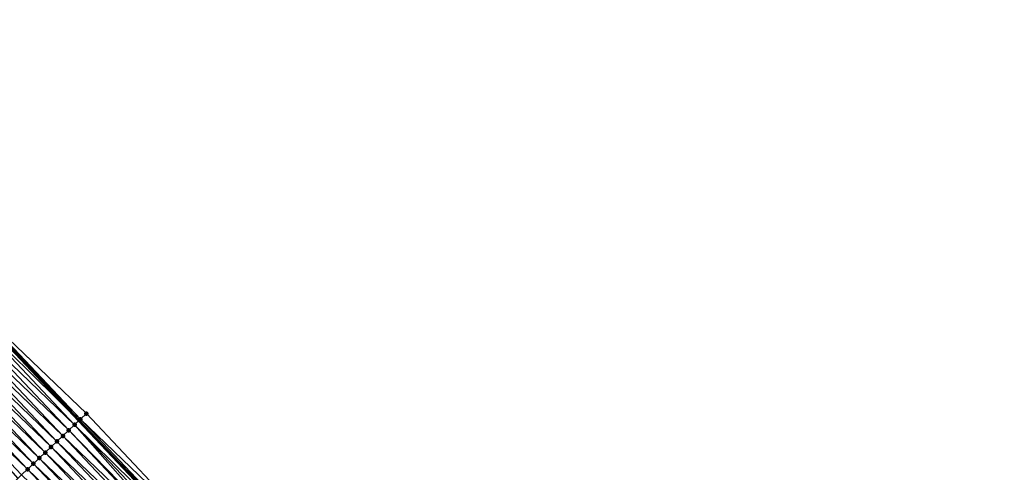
# Model space of a CAD drawing. Header units: feet. Extents: x 2007189 to 2022806, y 818621 to 837694.
# Tile 10 of 256: x 2014889 to 2015011, y 820785 to 820841. Entities that reach past the tile are written whole.
import ezdxf

# ---------------------------------------------------------------- set-up
doc = ezdxf.new("R2010")
doc.units = ezdxf.units.FT
doc.header["$MEASUREMENT"] = 0
for name, color, linetype, lineweight in [('EP_Travel Lane', 172, 'Continuous', 53), ('Road Shots', 141, 'Continuous', 100), ('Road X-Section', 40, 'Continuous', 13)]:
    doc.layers.add(name, color=color, linetype=linetype, lineweight=lineweight)
doc.layers.add('I-77-MM17-21_SB-Surface-Border', color=7, linetype='Continuous')
doc.layers.add('I-77-MM17-21_SB-Surface-TIN', color=7, linetype='Continuous')

msp = doc.modelspace()

# ---------------------------------------------------------------- linework, layer by layer
at = {"layer": 'EP_Travel Lane'}
msp.add_polyline3d([(2014842.275860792, 820849.5650351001, 260.7117928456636), (2014855.724730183, 820834.763242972, 260.5247903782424), (2014869.041121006, 820820.2073636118, 260.323217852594), (2014882.745857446, 820805.6423212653, 260.1184965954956), (2014896.450320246, 820791.0775697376, 259.8783652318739), (2014910.17139129, 820776.4988467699, 259.6398181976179), (2014923.878909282, 820761.9361487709, 259.4603822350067), (2014937.550167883, 820747.4455286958, 259.2970264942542), (2014951.345571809, 820732.9657819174, 259.1412345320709), (2014965.140929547, 820718.4860836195, 258.9779325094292), (2014978.941113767, 820704.161513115, 258.7882111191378), (2014992.852558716, 820689.7938607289, 258.5822450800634), (2015006.715245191, 820675.5115036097, 258.381627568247), (2015020.723628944, 820661.2379424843, 258.2054450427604), (2015034.731847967, 820646.9645492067, 258.0052883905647), (2015048.739892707, 820632.726116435, 257.7976918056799), (2015062.773445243, 820618.478201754, 257.5595994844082), (2015076.762489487, 820604.3064788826, 257.3474256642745), (2015090.885250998, 820590.1470115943, 257.1048472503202), (2015105.008315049, 820575.9872409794, 256.9049549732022), (2015119.12212385, 820562.4036568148, 256.7798236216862)], dxfattribs=at)
at = {"layer": 'I-77-MM17-21_SB-Surface-Border', "color": 3, "linetype": 'Continuous', "lineweight": -3}
msp.add_polyline3d([(2014842.404310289, 820849.6818661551, 260.7026292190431), (2014855.853187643, 820834.88006527, 260.5168261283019), (2014869.8980485, 820821.0183245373, 260.2411397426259), (2014882.906780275, 820805.794559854, 260.1064441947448), (2014897.367757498, 820791.945927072, 259.7819561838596), (2014911.103264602, 820777.3779927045, 259.5410370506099), (2014924.088808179, 820762.1340800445, 259.4448108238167), (2014937.998521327, 820747.8731632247, 259.2587643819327), (2014953.005929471, 820734.5496431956, 258.9808154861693), (2014966.801340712, 820720.0698887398, 258.8262127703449), (2014980.319135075, 820705.4973654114, 258.6346288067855), (2014993.778477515, 820690.691224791, 258.4953967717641), (2015007.633857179, 820676.4141033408, 258.3049938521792), (2015021.642154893, 820662.140629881, 258.1162974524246)], dxfattribs=at)
at = {"layer": 'I-77-MM17-21_SB-Surface-TIN', "color": 128, "linetype": 'Continuous', "lineweight": -3}
for points in [[(2014882.180343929, 820805.1073258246, 260.1608510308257), (2014896.450320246, 820791.0775697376, 259.8783652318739), (2014882.745857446, 820805.6423212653, 260.1184965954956)], [(2014896.641525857, 820791.2584763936, 259.8627879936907), (2014882.906780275, 820805.794559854, 260.1064441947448), (2014882.745857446, 820805.6423212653, 260.1184965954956)], [(2014896.641525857, 820791.2584763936, 259.8627879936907), (2014882.745857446, 820805.6423212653, 260.1184965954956), (2014896.450320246, 820791.0775697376, 259.8783652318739)], [(2014896.641525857, 820791.2584763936, 259.8627879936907), (2014897.367757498, 820791.945927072, 259.7819561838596), (2014882.906780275, 820805.794559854, 260.1064441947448)], [(2014895.188473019, 820789.8841989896, 259.9483471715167), (2014881.453688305, 820804.4203238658, 260.1869518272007), (2014880.727006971, 820803.7333491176, 260.2097337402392)], [(2014895.915126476, 820790.5712032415, 259.9219666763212), (2014882.180343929, 820805.1073258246, 260.1608510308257), (2014881.453688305, 820804.4203238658, 260.1869518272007)], [(2014895.188473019, 820789.8841989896, 259.9483471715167), (2014895.915126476, 820790.5712032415, 259.9219666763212), (2014881.453688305, 820804.4203238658, 260.1869518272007)], [(2014895.915126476, 820790.5712032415, 259.9219666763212), (2014896.450320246, 820791.0775697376, 259.8783652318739), (2014882.180343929, 820805.1073258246, 260.1608510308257)], [(2014894.461803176, 820789.1972120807, 259.9726123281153), (2014880.727006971, 820803.7333491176, 260.2097337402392), (2014880.000386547, 820803.0463099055, 260.2403783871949)], [(2014894.461803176, 820789.1972120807, 259.9726123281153), (2014895.188473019, 820789.8841989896, 259.9483471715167), (2014880.727006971, 820803.7333491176, 260.2097337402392)], [(2014893.008545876, 820787.8231510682, 260.0317779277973), (2014879.2737613, 820802.359275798, 260.270400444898), (2014878.54713908, 820801.6722384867, 260.3008132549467)], [(2014893.735162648, 820788.5101941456, 260.0006618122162), (2014880.000386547, 820803.0463099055, 260.2403783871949), (2014879.2737613, 820802.359275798, 260.270400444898)], [(2014893.008545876, 820787.8231510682, 260.0317779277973), (2014893.735162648, 820788.5101941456, 260.0006618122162), (2014879.2737613, 820802.359275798, 260.270400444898)], [(2014893.735162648, 820788.5101941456, 260.0006618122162), (2014894.461803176, 820789.1972120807, 259.9726123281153), (2014880.000386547, 820803.0463099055, 260.2403783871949)], [(2014891.555299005, 820786.4490790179, 260.0922897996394), (2014877.820518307, 820800.9851996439, 260.3314128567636), (2014877.093880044, 820800.2981793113, 260.3597547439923)], [(2014892.281937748, 820787.1360988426, 260.0640098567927), (2014878.54713908, 820801.6722384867, 260.3008132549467), (2014877.820518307, 820800.9851996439, 260.3314128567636)], [(2014891.555299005, 820786.4490790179, 260.0922897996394), (2014892.281937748, 820787.1360988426, 260.0640098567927), (2014877.820518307, 820800.9851996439, 260.3314128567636)], [(2014892.281937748, 820787.1360988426, 260.0640098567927), (2014893.008545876, 820787.8231510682, 260.0317779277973), (2014878.54713908, 820801.6722384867, 260.3008132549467)], [(2014890.102077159, 820785.0749804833, 260.1560320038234), (2014876.367248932, 820799.6111514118, 260.3890196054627), (2014875.640629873, 820798.9241107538, 260.4198406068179)], [(2014890.828675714, 820785.7620428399, 260.1225643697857), (2014877.093880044, 820800.2981793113, 260.3597547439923), (2014876.367248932, 820799.6111514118, 260.3890196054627)], [(2014890.102077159, 820785.0749804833, 260.1560320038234), (2014890.828675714, 820785.7620428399, 260.1225643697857), (2014876.367248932, 820799.6111514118, 260.3890196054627)], [(2014890.828675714, 820785.7620428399, 260.1225643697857), (2014891.555299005, 820786.4490790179, 260.0922897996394), (2014877.093880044, 820800.2981793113, 260.3597547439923)], [(2014888.892010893, 820783.930761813, 260.2114716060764), (2014889.375484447, 820784.3879119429, 260.1902538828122), (2014875.640629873, 820798.9241107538, 260.4198406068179)], [(2014889.375484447, 820784.3879119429, 260.1902538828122), (2014890.102077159, 820785.0749804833, 260.1560320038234), (2014875.640629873, 820798.9241107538, 260.4198406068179)], [(2014895.915126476, 820790.5712032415, 259.9219666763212), (2014910.17139129, 820776.4988467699, 259.6398181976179), (2014896.450320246, 820791.0775697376, 259.8783652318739)], [(2014910.375913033, 820776.6917271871, 259.6232004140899), (2014896.641525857, 820791.2584763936, 259.8627879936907), (2014896.450320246, 820791.0775697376, 259.8783652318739)], [(2014910.375913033, 820776.6917271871, 259.6232004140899), (2014896.450320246, 820791.0775697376, 259.8783652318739), (2014910.17139129, 820776.4988467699, 259.6398181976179)], [(2014911.103264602, 820777.3779927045, 259.5410370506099), (2014897.367757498, 820791.945927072, 259.7819561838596), (2014896.641525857, 820791.2584763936, 259.8627879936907)], [(2014910.375913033, 820776.6917271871, 259.6232004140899), (2014911.103264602, 820777.3779927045, 259.5410370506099), (2014896.641525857, 820791.2584763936, 259.8627879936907)], [(2014908.920727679, 820775.3197080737, 259.7166973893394), (2014895.188473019, 820789.8841989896, 259.9483471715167), (2014894.461803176, 820789.1972120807, 259.9726123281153)], [(2014909.172150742, 820775.5566404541, 259.7094462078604), (2014895.915126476, 820790.5712032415, 259.9219666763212), (2014895.188473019, 820789.8841989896, 259.9483471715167)], [(2014908.920727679, 820775.3197080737, 259.7166973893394), (2014909.172150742, 820775.5566404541, 259.7094462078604), (2014895.188473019, 820789.8841989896, 259.9483471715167)], [(2014909.648404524, 820776.0056282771, 259.6823118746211), (2014910.17139129, 820776.4988467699, 259.6398181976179), (2014895.915126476, 820790.5712032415, 259.9219666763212)], [(2014909.172150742, 820775.5566404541, 259.7094462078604), (2014909.648404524, 820776.0056282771, 259.6823118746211), (2014895.915126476, 820790.5712032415, 259.9219666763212)], [(2014908.192958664, 820774.633885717, 259.7375447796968), (2014894.461803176, 820789.1972120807, 259.9726123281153), (2014893.735162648, 820788.5101941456, 260.0006618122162)], [(2014908.192958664, 820774.633885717, 259.7375447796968), (2014908.920727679, 820775.3197080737, 259.7166973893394), (2014894.461803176, 820789.1972120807, 259.9726123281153)], [(2014906.737536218, 820773.2621183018, 259.7962166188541), (2014893.008545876, 820787.8231510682, 260.0317779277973), (2014892.281937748, 820787.1360988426, 260.0640098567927)], [(2014907.4652355, 820773.9480146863, 259.7651267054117), (2014893.735162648, 820788.5101941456, 260.0006618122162), (2014893.008545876, 820787.8231510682, 260.0317779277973)], [(2014906.737536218, 820773.2621183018, 259.7962166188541), (2014907.4652355, 820773.9480146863, 259.7651267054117), (2014893.008545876, 820787.8231510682, 260.0317779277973)], [(2014907.4652355, 820773.9480146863, 259.7651267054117), (2014908.192958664, 820774.633885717, 259.7375447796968), (2014893.735162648, 820788.5101941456, 260.0006618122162)], [(2014905.28212679, 820771.8903370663, 259.8568006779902), (2014891.555299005, 820786.4490790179, 260.0922897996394), (2014890.828675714, 820785.7620428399, 260.1225643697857)], [(2014906.009830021, 820772.5762292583, 259.8262908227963), (2014892.281937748, 820787.1360988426, 260.0640098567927), (2014891.555299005, 820786.4490790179, 260.0922897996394)], [(2014905.28212679, 820771.8903370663, 259.8568006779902), (2014906.009830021, 820772.5762292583, 259.8262908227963), (2014891.555299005, 820786.4490790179, 260.0922897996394)], [(2014906.009830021, 820772.5762292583, 259.8262908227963), (2014906.737536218, 820773.2621183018, 259.7962166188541), (2014892.281937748, 820787.1360988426, 260.0640098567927)], [(2014903.826697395, 820770.5185770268, 259.9144520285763), (2014890.102077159, 820785.0749804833, 260.1560320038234), (2014889.375484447, 820784.3879119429, 260.1902538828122)], [(2014904.554417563, 820771.2044512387, 259.8864299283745), (2014890.828675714, 820785.7620428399, 260.1225643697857), (2014890.102077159, 820785.0749804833, 260.1560320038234)], [(2014903.826697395, 820770.5185770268, 259.9144520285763), (2014904.554417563, 820771.2044512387, 259.8864299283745), (2014890.102077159, 820785.0749804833, 260.1560320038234)], [(2014904.554417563, 820771.2044512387, 259.8864299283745), (2014905.28212679, 820771.8903370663, 259.8568006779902), (2014890.828675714, 820785.7620428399, 260.1225643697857)]]:
    msp.add_3dface(points, dxfattribs=at)
at = {"layer": 'Road Shots', "lineweight": 100}
for p in [(2014896.641525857, 820791.2584763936, 259.8627879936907), (2014897.367757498, 820791.945927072, 259.7819561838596), (2014895.188473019, 820789.8841989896, 259.9483471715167), (2014895.915126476, 820790.5712032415, 259.9219666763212), (2014894.461803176, 820789.1972120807, 259.9726123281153), (2014893.008545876, 820787.8231510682, 260.0317779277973), (2014893.735162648, 820788.5101941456, 260.0006618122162), (2014891.555299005, 820786.4490790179, 260.0922897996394), (2014892.281937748, 820787.1360988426, 260.0640098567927), (2014890.102077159, 820785.0749804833, 260.1560320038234), (2014890.828675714, 820785.7620428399, 260.1225643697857)]:
    msp.add_point(p, dxfattribs=at)
at = {"layer": 'Road X-Section', "extrusion": (-0.6867442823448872, 0.72681158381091, 0.0112788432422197), "elevation": -787155.2225807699, "flags": 128}
msp.add_lwpolyline([(-2028253.93646864, 9138.563606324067), (-2028252.936468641, 9138.644443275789), (-2028251.936468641, 9138.703625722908), (-2028250.936468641, 9138.730007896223), (-2028249.936468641, 9138.754274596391), (-2028248.936468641, 9138.782325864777), (-2028247.93646864, 9138.813443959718), (-2028246.936468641, 9138.84567793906), (-2028245.936468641, 9138.873959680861), (-2028244.93646864, 9138.904236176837), (-2028243.936468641, 9138.93770593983), (-2028242.93646864, 9138.971929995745), (-2028242.2710869, 9138.993149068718), (-2028241.936468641, 9139.002435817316), (-2028240.936468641, 9139.024942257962), (-2028239.93646864, 9139.051463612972), (-2028238.93646864, 9139.080313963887), (-2028237.93646864, 9139.107154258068), (-2028236.936468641, 9139.135475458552), (-2028235.93646864, 9139.163566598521), (-2028234.93646864, 9139.190540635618), (-2028233.93646864, 9139.214012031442), (-2028232.93646864, 9139.237768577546), (-2028231.936468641, 9139.26413299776), (-2028231.109944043, 9139.283397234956), (-2028230.936468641, 9139.287191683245), (-2028229.936468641, 9139.308834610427), (-2028228.936468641, 9139.327610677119), (-2028227.936468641, 9139.33783616), (-2028226.936468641, 9139.346918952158), (-2028226.781658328, 9139.3487872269), (-2028226.781658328, 9139.3487872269)], dxfattribs=at)

doc.saveas('drawing.dxf')
